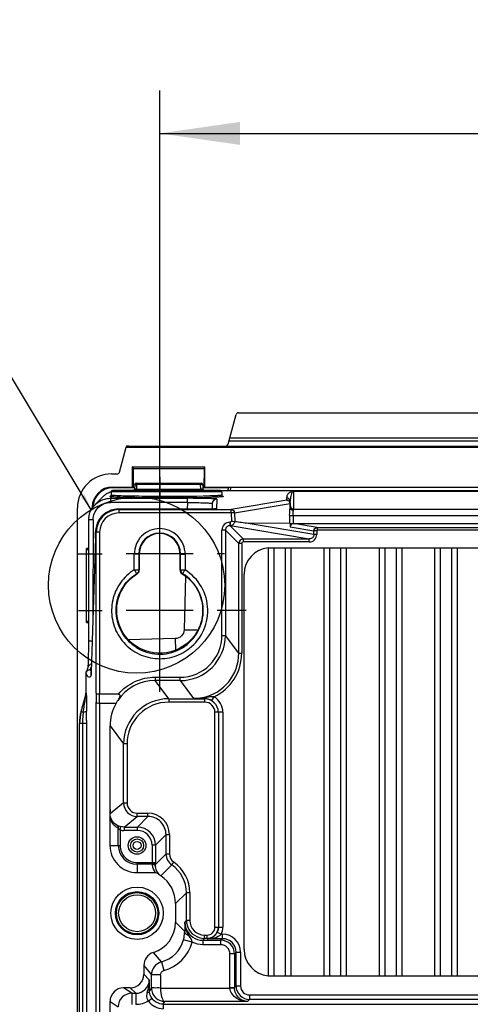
# Model space of a CAD drawing. Header units: inches. Extents: x 0 to 117, y 0 to 83.
# Tile 57 of 62: x 75.35 to 79.27, y 50.6 to 59.17. Entities that reach past the tile are written whole.
import ezdxf

# ---------------------------------------------------------------- set-up
doc = ezdxf.new("R2010")
doc.units = ezdxf.units.IN
doc.header["$LTSCALE"] = 6.431102
doc.header["$MEASUREMENT"] = 0
doc.linetypes.add('CENTER', pattern=[0.6, 0.375, -0.075, 0.075, -0.075])
doc.layers.get('0').update_dxf_attribs({"linetype": 'CONTINUOUS'})
doc.layers.add('DEFAULT_1', color=7, linetype='CENTER')
doc.styles.get("Standard").update_dxf_attribs({"font": 'txt', "width": 0.8})
doc.dimstyles.new('DIMSTYLE_1', dxfattribs={"dimtxt": 0.78125, "dimasz": 0.7, "dimexe": 0.18, "dimexo": 0.0625, "dimgap": 0.09, "dimtad": 1, "dimdec": 0, "dimzin": 4, "dimdsep": 46, "dimtxsty": 'STANDARD', "dimblk": '_FILLED', "dimblk1": '_FILLED', "dimblk2": '_FILLED', "dimcen": 0.09, "dimadec": 0, "dimazin": 0, "dimtfac": 1, "dimtdec": 0, "dimtofl": 0, "dimtmove": 0, "dimatfit": 3, "dimldrblk": '_FILLED', "dimfxl": 1, "dimtolj": 1, "dimtzin": 4, "dimarcsym": 0})
doc.dimstyles.get("Standard").update_dxf_attribs({"dimtxt": 0.78125, "dimasz": 0.14, "dimexe": 0.18, "dimexo": 0.0625, "dimgap": 0.09, "dimtad": 1, "dimdec": 3, "dimzin": 4, "dimdsep": 46, "dimtxsty": 'STANDARD', "dimblk": '_FILLED', "dimblk1": '_FILLED', "dimblk2": '_FILLED', "dimcen": 0.09, "dimadec": 0, "dimazin": 0, "dimtp": 0.001, "dimtm": 0.001, "dimtfac": 1, "dimtdec": 3, "dimtofl": 0, "dimtmove": 0, "dimatfit": 3, "dimldrblk": '_FILLED', "dimfxl": 1, "dimtolj": 1, "dimtzin": 4, "dimarcsym": 0})

# ---------------------------------------------------------------- blocks, each defined once
blk = doc.blocks.new('_FILLED')
at = {"color": 0, "linetype": 'BYBLOCK'}
blk.add_solid([(0, 0), (-1, 0.143), (-1, -0.143)], dxfattribs=at)
blk = doc.blocks.new('*D13')
at = {"color": 7, "linetype": 'CONTINUOUS'}
for p, q in [((76.567, 54.3315), (76.567, 58.5564)), ((87.276, 54.6238), (87.276, 58.5564)), ((76.567, 58.1814), (81.9215, 58.1814)), ((87.276, 58.1814), (81.9215, 58.1814))]:
    blk.add_line(p, q, dxfattribs=at)
at = {"color": 7, "linetype": 'CONTINUOUS', "xscale": 0.7, "yscale": 0.7, "zscale": 0.7, "rotation": 180}
blk.add_blockref('_FILLED', (76.567, 58.1814), dxfattribs=at)
at = {"color": 7, "linetype": 'CONTINUOUS', "xscale": 0.7, "yscale": 0.7, "zscale": 0.7}
blk.add_blockref('_FILLED', (87.276, 58.1814), dxfattribs=at)
at = {"color": 7, "linetype": 'CONTINUOUS', "insert": (81.9215, 59.158), "char_height": 0.78125, "width": 1.875, "attachment_point": 2, "line_spacing_factor": 0.9}
blk.add_mtext('272', dxfattribs=at)

msp = doc.modelspace()

# ---------------------------------------------------------------- linework, layer by layer
at = {"color": 7, "linetype": 'CONTINUOUS'}
for p, q in [((77.2515, 55.7473), (86.5914, 55.7473)), ((77.1781, 55.5296), (77.2325, 55.7327)), ((77.17, 55.5017), (77.1604, 55.4719)), ((86.6729, 55.5017), (77.17, 55.5017)), ((77.1781, 55.5296), (86.6648, 55.5296)), ((76.2167, 55.2304), (76.275, 55.4481)), ((76.2784, 55.4565), (76.275, 55.4481)), ((76.275, 55.4481), (87.5679, 55.4481)), ((76.2978, 55.4572), (87.5451, 55.4572)), ((76.3309, 55.1012), (76.3309, 55.2783)), ((76.3339, 55.2774), (76.3309, 55.2783)), ((76.3309, 55.2783), (76.9608, 55.2783)), ((76.3339, 55.2774), (76.3352, 55.2635)), ((76.3352, 55.2635), (76.3369, 55.0992)), ((76.3352, 55.2635), (76.9565, 55.2635)), ((76.9548, 55.0992), (76.9565, 55.2635)), ((76.9565, 55.2635), (76.9579, 55.2774)), ((76.9579, 55.2774), (76.9608, 55.2783)), ((76.9608, 55.1012), (76.9608, 55.2783)), ((76.1472, 55.2158), (76.1977, 55.2158)), ((76.1439, 55.0584), (76.1439, 55.0302)), ((77.1085, 55.0584), (76.1439, 55.0584)), ((77.0966, 55.0702), (76.1557, 55.0702)), ((76.157, 55.1012), (76.3309, 55.1012)), ((76.1604, 55.0977), (76.1604, 55.0955)), ((76.35, 55.0955), (76.1604, 55.0955)), ((76.3369, 55.0992), (76.3309, 55.1012)), ((76.3369, 55.0992), (76.35, 55.0992)), ((76.35, 55.1239), (76.3479, 55.0831)), ((76.3618, 55.1351), (76.9299, 55.1351)), ((76.3675, 55.082), (76.3697, 55.1239)), ((76.3675, 55.082), (76.3675, 55.0702)), ((76.3675, 55.082), (76.9243, 55.082)), ((76.3697, 55.1351), (76.3697, 55.1239)), ((76.9221, 55.1239), (76.3697, 55.1239)), ((76.9221, 55.1239), (76.9221, 55.1351)), ((76.9243, 55.082), (76.9221, 55.1239)), ((76.9243, 55.082), (76.9243, 55.0702)), ((76.9417, 55.1239), (76.9439, 55.0831)), ((76.9417, 55.0992), (76.9548, 55.0992)), ((77.1691, 55.0955), (76.9417, 55.0955)), ((76.9548, 55.0992), (76.9608, 55.1012)), ((76.9608, 55.1012), (86.8821, 55.1012)), ((86.7415, 55.0691), (77.1014, 55.0691)), ((77.1085, 55.0584), (77.1085, 55.0315)), ((77.1615, 55.0691), (77.1697, 55.0995)), ((77.1807, 55.0691), (77.1889, 55.0995)), ((77.7329, 55.066), (77.7312, 55.0659)), ((77.7329, 55.066), (77.7329, 54.9062)), ((77.7329, 55.066), (86.11, 55.066)), ((76.0703, 55.0137), (76.0042, 54.9476)), ((76.138, 55.0031), (76.1511, 55.0161)), ((76.138, 55.0031), (76.138, 54.9661)), ((76.138, 55.0031), (76.8085, 55.0031)), ((76.8085, 54.9661), (76.8085, 55.0031)), ((77.0631, 54.9964), (77.0626, 54.9115)), ((77.0888, 55.0278), (77.0737, 55.0266)), ((77.1149, 55.0215), (77.1179, 55.0209)), ((77.6728, 54.9871), (77.1897, 54.9049)), ((77.6738, 54.9874), (77.6728, 54.9871)), ((77.6738, 55.007), (77.6739, 55.01)), ((77.6738, 54.9874), (77.6738, 55.007)), ((77.7034, 54.9797), (77.7034, 54.9775)), ((77.7034, 54.9337), (77.7034, 54.9775)), ((75.8518, 28.7628), (75.8518, 54.9209)), ((75.9798, 54.9172), (75.9798, 54.924)), ((75.9802, 54.9236), (75.9798, 54.924)), ((76.8085, 54.9661), (76.138, 54.9661)), ((76.2065, 54.9093), (76.2065, 54.9093)), ((76.2118, 54.9049), (76.2065, 54.9093)), ((76.9914, 54.9093), (76.2065, 54.9093)), ((76.2118, 54.9049), (76.2118, 54.8754)), ((76.2118, 54.9049), (77.1897, 54.9049)), ((76.8085, 54.9661), (76.807, 54.9093)), ((76.9829, 54.9093), (76.9829, 54.9093)), ((77.0053, 54.9094), (76.9914, 54.9093)), ((77.0179, 54.9095), (77.0053, 54.9094)), ((77.0289, 54.9097), (77.0179, 54.9095)), ((77.0246, 54.958), (77.0233, 54.9096)), ((77.0352, 54.9099), (77.0289, 54.9097)), ((77.0407, 54.91), (77.0352, 54.9099)), ((77.0454, 54.9102), (77.0407, 54.91)), ((77.0492, 54.9103), (77.0454, 54.9102)), ((77.1897, 54.8754), (77.1897, 54.9049)), ((77.2189, 54.876), (77.702, 54.9581)), ((77.702, 54.9581), (77.702, 54.9186)), ((77.7329, 54.9101), (86.11, 54.9101)), ((75.9486, 54.8138), (75.9468, 53.7175)), ((75.988, 54.8161), (75.9867, 53.968)), ((77.1897, 54.8754), (76.2118, 54.8754)), ((76.5672, 54.5269), (76.567, 54.8114)), ((77.2189, 54.876), (77.1897, 54.8754)), ((77.1897, 54.8754), (77.1911, 54.8019)), ((77.2189, 54.876), (77.2203, 54.7992)), ((77.7275, 54.8511), (77.6983, 54.8506)), ((77.6995, 54.7853), (77.6983, 54.8506)), ((77.7281, 54.8511), (77.7281, 54.7849)), ((86.1148, 54.8511), (77.7281, 54.8511)), ((77.1092, 53.8092), (77.1092, 54.7263)), ((77.1387, 54.7263), (77.1092, 54.7263)), ((77.1387, 54.7263), (77.1387, 53.8092)), ((77.1387, 54.7263), (77.2554, 54.6096)), ((77.1781, 54.7951), (77.1781, 54.7656)), ((77.1781, 54.7951), (77.1817, 54.7951)), ((77.2947, 54.649), (77.1781, 54.7656)), ((77.1781, 54.7656), (77.1817, 54.7656)), ((77.1817, 54.7951), (77.1817, 54.7656)), ((77.1817, 54.7656), (77.8689, 54.649)), ((77.6995, 54.7853), (77.3369, 54.7849)), ((77.9091, 54.6878), (77.3369, 54.7849)), ((77.6996, 54.7853), (77.7034, 54.7849)), ((77.7034, 54.7849), (77.7031, 54.7557)), ((77.7031, 54.7557), (77.9094, 54.7207)), ((77.7034, 54.7849), (77.7287, 54.7849)), ((77.7288, 54.7849), (77.7281, 54.7849)), ((77.9386, 54.75), (77.7329, 54.7849)), ((77.7329, 54.7849), (86.11, 54.7849)), ((77.9091, 54.6878), (77.9094, 54.7207)), ((77.9346, 54.7205), (77.9094, 54.7207)), ((77.9345, 54.7201), (77.9345, 54.6882)), ((77.9386, 54.75), (77.9386, 54.7244)), ((77.9386, 54.75), (85.9043, 54.75)), ((85.9043, 54.7244), (77.9386, 54.7244)), ((76.0084, 54.6584), (75.9716, 53.4906)), ((76.0084, 54.6572), (76.0084, 54.6584)), ((76.015, 54.7105), (76.0095, 54.7105)), ((76.015, 53.3055), (76.015, 54.7105)), ((76.0446, 54.7082), (76.015, 54.7082)), ((76.0446, 54.7083), (76.0446, 53.2985)), ((77.2947, 54.649), (77.2947, 54.6234)), ((77.2947, 54.649), (77.8689, 54.649)), ((77.8689, 54.6234), (77.8689, 54.649)), ((77.9344, 54.6876), (77.9091, 54.6878)), ((75.9306, 53.9202), (75.9306, 54.5666)), ((75.9482, 54.5489), (75.9306, 54.5666)), ((75.9482, 54.5666), (75.9306, 54.5666)), ((77.2554, 53.6537), (77.2554, 54.6096)), ((77.281, 54.6096), (77.2554, 54.6096)), ((77.281, 54.6096), (77.281, 53.6537)), ((77.8689, 54.6234), (77.2947, 54.6234)), ((77.512, 54.5721), (86.3309, 54.5721)), ((77.512, 54.5712), (77.512, 50.8447)), ((77.5612, 54.5718), (77.5612, 50.8441)), ((77.6596, 54.5721), (77.6596, 50.8439)), ((77.7089, 54.5721), (77.7089, 50.8439)), ((77.9943, 54.5721), (77.9943, 50.8439)), ((78.0435, 54.5721), (78.0435, 50.8439)), ((78.1419, 54.5721), (78.1419, 50.8439)), ((78.1911, 54.5721), (78.1911, 50.8439)), ((78.4766, 54.5721), (78.4766, 50.8439)), ((78.5258, 54.5721), (78.5258, 50.8439)), ((78.6242, 54.5721), (78.6242, 50.8439)), ((78.6734, 54.5721), (78.6734, 50.8439)), ((78.9589, 54.5721), (78.9589, 50.8439)), ((79.0081, 54.5721), (79.0081, 50.8439)), ((79.1065, 54.5721), (79.1065, 50.8439)), ((79.1557, 54.5721), (79.1557, 50.8439)), ((76.8594, 54.519), (76.2747, 54.519)), ((76.3847, 54.5172), (76.3453, 54.5172)), ((76.3453, 54.3801), (76.3453, 54.5168)), ((76.39, 54.519), (76.3847, 54.5172)), ((76.3847, 54.5172), (76.3847, 54.3801)), ((76.39, 54.519), (76.39, 54.379)), ((76.7443, 54.379), (76.7443, 54.519)), ((76.7496, 54.5172), (76.7443, 54.519)), ((76.7496, 54.3801), (76.7496, 54.5172)), ((76.7496, 54.5172), (76.7889, 54.5172)), ((76.7889, 54.5168), (76.7889, 54.3802)), ((76.3453, 54.3802), (76.3847, 54.3801)), ((76.39, 54.379), (76.3847, 54.3801)), ((76.7443, 54.379), (76.7496, 54.3801)), ((76.7496, 54.3801), (76.7889, 54.3802)), ((76.3712, 54.3455), (76.3668, 54.3466)), ((76.763, 54.3455), (76.7675, 54.3466)), ((76.7917, 54.3253), (76.7795, 53.8583)), ((77.3015, 51.0741), (77.3015, 54.3418)), ((76.567, 54.019), (76.5672, 54.2238)), ((76.8595, 54.0269), (76.2749, 54.0269)), ((75.9472, 53.9369), (75.9306, 53.9202)), ((75.9306, 53.9202), (75.9472, 53.9202)), ((76.7028, 53.7808), (76.296, 53.7701)), ((76.7028, 53.7808), (76.7056, 53.6799)), ((77.1092, 53.8092), (77.1387, 53.8092)), ((77.2554, 53.6537), (77.1387, 53.8092)), ((75.9468, 53.7175), (75.9465, 53.6778)), ((75.9455, 53.6175), (75.945, 53.5961)), ((75.946, 53.6417), (75.9455, 53.6175)), ((75.9465, 53.6778), (75.946, 53.6417)), ((77.2554, 53.6537), (77.281, 53.6537)), ((75.9374, 53.5135), (75.9355, 53.5076)), ((75.9422, 53.5312), (75.9421, 53.5305)), ((75.9441, 53.5668), (75.9438, 53.5573)), ((75.9445, 53.5775), (75.9441, 53.5668)), ((75.945, 53.5961), (75.9445, 53.5775)), ((75.9684, 53.5044), (75.9636, 53.5125)), ((75.9252, 53.4732), (75.9252, 53.3066)), ((75.9719, 53.4996), (75.9684, 53.5044)), ((75.9717, 53.4956), (75.9717, 53.4944)), ((76.5283, 53.4451), (76.5283, 53.4156)), ((76.5283, 53.4451), (76.7453, 53.4451)), ((76.7453, 53.4156), (76.7453, 53.4451)), ((76.6469, 53.2574), (76.5283, 53.4156)), ((76.7453, 53.4156), (76.5283, 53.4156)), ((76.7453, 53.4156), (76.8619, 53.2601)), ((75.8853, 53.1466), (75.9256, 53.2907)), ((75.9252, 53.3066), (75.9277, 53.3066)), ((75.9252, 53.2907), (75.9256, 53.2907)), ((76.015, 53.3055), (76.0138, 53.2267)), ((76.0434, 53.2198), (76.0446, 53.2985)), ((76.208, 53.2985), (76.0446, 53.2985)), ((76.6469, 53.2574), (76.6469, 53.2279)), ((76.6469, 53.2574), (76.9596, 53.2574)), ((76.8846, 53.2597), (76.8619, 53.2601)), ((76.9283, 53.2591), (76.8846, 53.2597)), ((76.9391, 53.259), (76.9283, 53.2591)), ((76.9605, 53.2587), (76.9391, 53.259)), ((76.9596, 53.2574), (76.9605, 53.2587)), ((76.9596, 53.2279), (76.9596, 53.2574)), ((77.0208, 53.241), (77.041, 53.2747)), ((75.9024, 53.1418), (75.909, 53.1832)), ((76.0138, 29.7876), (76.0138, 53.2267)), ((76.0434, 53.2198), (76.0434, 29.7946)), ((76.0434, 53.2198), (76.1885, 53.2198)), ((76.9596, 53.2279), (76.6469, 53.2279)), ((75.8828, 53.1466), (75.8853, 53.1466)), ((75.8853, 53.1466), (75.9024, 53.1418)), ((77.1173, 53.1398), (77.0481, 53.1394)), ((77.0481, 51.2685), (77.0481, 53.1394)), ((77.0776, 53.1394), (77.0779, 53.1398)), ((77.0776, 53.1394), (77.0776, 51.2684)), ((77.1173, 53.1398), (77.1173, 51.2682)), ((75.9305, 53.0407), (75.8683, 53.0407)), ((75.8708, 29.9736), (75.8708, 53.0407)), ((75.8947, 53.0407), (75.8947, 29.9736)), ((75.9305, 53.0666), (75.9305, 53.0407)), ((75.9305, 53.0407), (75.9305, 29.9736)), ((76.1351, 52.2946), (76.1351, 53.0217)), ((76.1351, 53.0217), (76.2534, 52.8639)), ((76.2534, 52.3498), (76.2534, 52.8639)), ((76.2829, 52.8639), (76.2534, 52.8639)), ((76.2829, 52.8638), (76.2829, 52.3498)), ((76.2534, 52.3498), (76.1354, 52.2554)), ((76.2534, 52.3498), (76.2829, 52.3498)), ((76.2566, 52.1398), (76.3715, 52.2317)), ((76.3715, 52.2317), (76.3715, 52.2613)), ((76.3715, 52.2613), (76.465, 52.2613)), ((76.465, 52.2317), (76.3715, 52.2317)), ((76.465, 52.2317), (76.3731, 52.1398)), ((76.465, 52.2317), (76.465, 52.2613)), ((76.1341, 52.2188), (76.1341, 51.9797)), ((76.2225, 52.1143), (76.2293, 52.143)), ((76.2069, 51.9796), (76.2069, 52.129)), ((76.2225, 52.1143), (76.2225, 51.9797)), ((76.2566, 52.1398), (76.2566, 52.1103)), ((76.2566, 52.1398), (76.3731, 52.1398)), ((76.3731, 52.1103), (76.2566, 52.1103)), ((76.3731, 52.1103), (76.3731, 52.1398)), ((76.5305, 51.9824), (76.6224, 52.0743)), ((76.6224, 51.9067), (76.6224, 52.0743)), ((76.6224, 52.0743), (76.6519, 52.0743)), ((76.6519, 52.0743), (76.6519, 51.9067)), ((76.1341, 51.9796), (76.2225, 51.9796)), ((76.501, 51.9824), (76.501, 51.8303)), ((76.5305, 51.9824), (76.501, 51.9824)), ((76.5305, 51.9824), (76.5305, 51.8318)), ((76.6224, 51.9067), (76.5304, 51.8147)), ((76.6224, 51.9067), (76.6519, 51.9067)), ((76.3703, 51.8318), (76.3703, 51.7434)), ((76.3703, 51.8318), (76.5305, 51.8318)), ((76.5022, 51.8162), (76.3703, 51.8162)), ((76.5009, 51.8265), (76.5009, 51.8257)), ((76.5304, 51.8147), (76.5305, 51.8313)), ((76.5784, 51.7151), (76.673, 51.8097)), ((76.673, 51.8098), (76.6899, 51.834)), ((76.3704, 51.7434), (76.5311, 51.7434)), ((76.7049, 51.4728), (76.7996, 51.5674)), ((76.7996, 51.3276), (76.7996, 51.5674)), ((76.8291, 51.5674), (76.7996, 51.5674)), ((76.8291, 51.5675), (76.8291, 51.3276)), ((76.7049, 51.4728), (76.7049, 51.3103)), ((76.7848, 51.2303), (76.7049, 51.3103)), ((76.7996, 51.3276), (76.7865, 51.3113)), ((76.7996, 51.3276), (76.8291, 51.3276)), ((76.957, 51.1701), (76.957, 51.1996)), ((76.957, 51.1996), (76.9792, 51.1996)), ((76.9792, 51.1701), (76.9792, 51.1996)), ((77.0481, 51.2685), (77.1173, 51.2682)), ((77.0677, 51.2246), (77.103, 51.2072)), ((77.103, 51.2072), (77.1136, 51.2072)), ((77.1136, 51.1678), (77.1136, 51.2072)), ((76.8505, 51.1381), (76.7745, 51.1588)), ((76.944, 51.1538), (76.957, 51.1701)), ((76.944, 51.1538), (76.944, 51.1145)), ((76.944, 51.1538), (77.0997, 51.1538)), ((77.0997, 51.1145), (76.944, 51.1145)), ((76.9792, 51.1701), (76.957, 51.1701)), ((76.9792, 51.1701), (76.9815, 51.1678)), ((77.1136, 51.1678), (76.9815, 51.1678)), ((77.1136, 51.1678), (77.0997, 51.1538)), ((77.0997, 51.1145), (77.0997, 51.1538)), ((76.582, 50.9655), (76.512, 51.0474)), ((77.1784, 50.7416), (77.1784, 51.0358)), ((77.2177, 51.0358), (77.1784, 51.0358)), ((77.2177, 51.0358), (77.2317, 51.0497)), ((77.2177, 51.0358), (77.2177, 50.7421)), ((77.2317, 50.756), (77.2317, 51.0497)), ((77.2317, 51.0497), (77.2711, 51.0497)), ((77.2711, 51.0497), (77.2711, 50.756)), ((76.582, 50.9655), (76.6029, 50.8896)), ((76.4293, 50.9347), (76.4293, 50.8575)), ((76.4293, 50.9347), (76.4953, 50.8516)), ((76.4768, 50.8101), (76.4293, 50.8575)), ((76.4953, 50.7391), (76.4953, 50.8516)), ((76.5741, 50.8516), (76.4953, 50.8516)), ((76.5741, 50.8517), (76.5741, 50.738)), ((77.512, 50.8439), (86.3309, 50.8439)), ((76.3244, 50.692), (76.2532, 50.7395)), ((76.3112, 50.7395), (76.2532, 50.7395)), ((76.3112, 50.7395), (76.3587, 50.692)), ((76.3244, 50.692), (76.3244, 50.5936)), ((76.3244, 50.692), (76.3587, 50.692)), ((76.3587, 50.692), (76.3587, 50.5936)), ((76.4559, 50.6939), (76.4541, 50.6859)), ((76.4953, 50.7391), (76.4785, 50.7139)), ((76.5741, 50.738), (77.1784, 50.738)), ((77.1784, 50.7421), (77.2177, 50.7421)), ((77.1784, 50.7412), (77.1784, 50.7407)), ((77.1784, 50.7403), (77.1784, 50.7398)), ((77.1784, 50.7394), (77.1784, 50.7389)), ((77.1784, 50.7385), (77.1784, 50.738)), ((77.2317, 50.756), (77.2177, 50.7421)), ((77.2317, 50.756), (77.2711, 50.756)), ((76.1351, 37.4323), (76.1351, 50.6214)), ((76.1351, 50.6214), (76.2063, 50.5739)), ((76.5009, 50.6464), (76.4688, 50.6237)), ((76.5972, 50.5967), (76.6127, 50.62)), ((76.5972, 50.5967), (76.5972, 50.5573)), ((76.5972, 50.5967), (87.2457, 50.5967)), ((77.3318, 50.62), (76.6127, 50.62)), ((77.3318, 50.62), (77.3498, 50.638)), ((77.3498, 50.6773), (77.3498, 50.638)), ((77.3498, 50.6773), (86.4931, 50.6773)), ((86.4931, 50.638), (77.3498, 50.638))]:
    msp.add_line(p, q, dxfattribs=at)
for points in [[(76.348, 55.0849), (76.3479, 55.0843), (76.3475, 55.0818), (76.3469, 55.0793), (76.3459, 55.0771), (76.3447, 55.075), (76.3433, 55.0731), (76.3417, 55.0715), (76.3401, 55.0702)], [(76.9516, 55.0702), (76.9512, 55.0705), (76.9497, 55.0718), (76.9483, 55.0733), (76.947, 55.075), (76.9459, 55.0769), (76.945, 55.0789), (76.9444, 55.081), (76.9439, 55.0833), (76.9438, 55.0848)], [(77.7315, 55.066), (77.7302, 55.066), (77.7292, 55.066), (77.7291, 55.066)], [(76.1429, 55.0256), (76.1416, 55.0232), (76.1401, 55.0217), (76.1391, 55.0209), (76.1385, 55.0206), (76.1385, 55.0205)], [(76.1439, 55.0301), (76.1438, 55.0286), (76.1429, 55.0256)], [(77.1148, 55.0213), (77.115, 55.0213), (77.1151, 55.0213), (77.1149, 55.0213), (77.1145, 55.0215), (77.1139, 55.0218), (77.1127, 55.0226), (77.111, 55.0242), (77.1095, 55.0268), (77.1086, 55.03), (77.1085, 55.0315)], [(77.0551, 54.9107), (77.0552, 54.9107), (77.0552, 54.9107), (77.055, 54.9107), (77.0543, 54.9106), (77.0534, 54.9105), (77.0522, 54.9105), (77.0508, 54.9104), (77.0492, 54.9103)], [(77.7329, 54.7849), (77.7324, 54.7849), (77.732, 54.7849), (77.7315, 54.7849), (77.7311, 54.7849), (77.7306, 54.7849), (77.7301, 54.7849), (77.7295, 54.7849)], [(77.9345, 54.7201), (77.9347, 54.721), (77.9349, 54.7218), (77.9352, 54.7226), (77.9356, 54.7231), (77.9362, 54.7236), (77.9367, 54.7239), (77.9373, 54.7242), (77.9379, 54.7244), (77.9386, 54.7244)], [(75.9423, 53.5304), (75.9414, 53.5271), (75.9394, 53.52), (75.9374, 53.5135)], [(75.9438, 53.5573), (75.9434, 53.5493), (75.9432, 53.5457), (75.943, 53.5425), (75.9428, 53.5396), (75.9426, 53.537), (75.9425, 53.5347), (75.9423, 53.5328), (75.9422, 53.5312)], [(75.932, 53.4976), (75.9304, 53.4935), (75.9289, 53.4899), (75.9286, 53.4891)], [(75.9355, 53.5076), (75.9337, 53.5023), (75.932, 53.4976)], [(75.9716, 53.4906), (75.9713, 53.483), (75.9711, 53.4796), (75.971, 53.4765), (75.9708, 53.4737), (75.9707, 53.4711), (75.9705, 53.4689), (75.9704, 53.467), (75.9703, 53.4654), (75.9701, 53.4642), (75.97, 53.4633), (75.97, 53.4631)], [(76.501, 51.8303), (76.501, 51.828), (76.501, 51.8272)]]:
    msp.add_lwpolyline(points, dxfattribs=at)
for centre, radius in [((76.366, 54.247), 0.7669), ((76.3703, 51.9796), 0.0766), ((76.3703, 51.9796), 0.0569), ((76.3703, 51.9796), 0.0351), ((76.3703, 51.3891), 0.2279), ((76.3703, 51.3891), 0.1886), ((76.3703, 51.3891), 0.1801), ((76.3703, 51.3891), 0.1604)]:
    msp.add_circle(centre, radius, dxfattribs=at)
for centre, radius, start, end in [((76.147, 54.9206), 0.2952, 89.94869, 179.95305), ((76.1604, 54.9206), 0.1749, 89.99608, 178.10536), ((76.1604, 54.9203), 0.1774, 90.01743, 103.81337), ((76.1557, 55.0584), 0.0118, 90.00003, 160), ((76.3618, 55.1233), 0.0118, 90, 177), ((76.9299, 55.1233), 0.0118, 3, 90), ((77.0966, 55.0584), 0.0118, 30, 89.99997), ((76.1604, 54.9205), 0.1772, 131.49931, 145.50738), ((77.0639, 54.957), 0.0393, 89.96987, 178.50997), ((77.6726, 54.9585), 0.0286, 79.1985, 89.63811), ((77.6738, 54.9775), 0.0295, 80.27692, 89.98964), ((77.7324, 55.0071), 0.0586, 166.7531, 177.15887), ((76.1599, 54.9206), 0.1767, 175.05121, 179.99162), ((76.2118, 54.7081), 0.1968, 90.00357, 179.9902), ((76.2065, 54.7125), 0.1968, 108.73807, 164.93583), ((76.2068, 54.711), 0.1983, 90.07601, 108.67173), ((77.0617, 54.8725), 0.0389, 90.05283, 99.79172), ((77.6742, 54.9579), 0.0291, 0.06616, 10.61), ((77.7329, 54.9393), 0.0292, 259.83448, 269.94027), ((76.1375, 54.8134), 0.1888, 173.5096, 179.91573), ((76.2118, 54.7082), 0.1672, 89.97617, 179.96379), ((76.2123, 54.711), 0.2028, 164.94366, 179.49701), ((77.1781, 54.7263), 0.0689, 89.99592, 179.99977), ((77.1781, 54.7263), 0.0393, 89.93322, 180.06677), ((76.5671, 54.5172), 0.1824, 0.01715, 179.98284), ((76.5671, 54.519), 0.1772, 0.00141, 179.99859), ((77.2947, 54.6096), 0.0394, 90.01007, 179.98993), ((77.5317, 54.3418), 0.2302, 94.90472, 180), ((76.3508, 54.379), 0.0392, 353.3261, 359.98157), ((76.567, 54.0251), 0.3794, 237.24545, 57.99442), ((76.7452, 53.8092), 0.3935, 270.00757, 0.00542), ((76.7453, 53.809), 0.3639, 269.99661, 0.02977), ((76.862, 53.6535), 0.3934, 281.99641, 0.022), ((75.8018, 53.5842), 0.1769, 336.09379, 337.52996), ((75.7548, 53.6034), 0.2278, 337.57801, 340.00574), ((75.6672, 53.6352), 0.3209, 340.01445, 342.39666), ((76.0085, 53.454), 0.0397, 161.06282, 179.83105), ((74.6066, 53.5374), 1.3658, 357.86114, 358.19423), ((76.5282, 53.0223), 0.3934, 89.98867, 146.0588), ((76.6469, 52.8639), 0.3935, 90.00758, 180.00541), ((76.8649, 53.8824), 0.6223, 269.72849, 276.3841), ((76.8618, 53.6527), 0.3926, 270.01574, 276.03053), ((76.8614, 53.657), 0.397, 276.02492, 281.97293), ((76.8644, 53.889), 0.629, 276.35941, 279.54112), ((76.9595, 53.14), 0.1175, 359.95564, 89.96203), ((76.9583, 53.143), 0.1158, 85.09499, 88.91734), ((77.2621, 51.4334), 1.8587, 98.79171, 99.08426), ((77.0236, 52.9276), 0.3475, 87.12886, 88.32282), ((76.9599, 53.1398), 0.1574, 359.98002, 58.96159), ((76.6469, 52.864), 0.3639, 89.99606, 180.02957), ((76.9596, 53.1394), 0.0885, 359.97226, 89.9956), ((76.9555, 53.1327), 0.1264, 58.92322, 65.07037), ((76.2637, 53.0405), 0.3954, 164.43777, 179.96473), ((76.266, 53.0405), 0.3952, 164.43501, 179.96721), ((76.551, 53.0406), 0.6563, 174.9745, 179.98877), ((76.6043, 53.0364), 0.7098, 174.11158, 175.01052), ((76.5734, 53.0399), 0.6787, 171.36754, 174.14183), ((60.5614, 53.0664), 15.3691, 0.18433, 0.31371), ((54.5352, 53.0492), 21.3953, 0.04663, 0.17844), ((76.3715, 52.3498), 0.1181, 180.00637, 269.99716), ((76.3715, 52.3498), 0.0885, 180.00192, 270.01788), ((79.1249, 52.2968), 2.9898, 180.04269, 180.79355), ((76.4649, 52.0743), 0.187, 359.99983, 89.99526), ((76.465, 52.0743), 0.1574, 359.98814, 90.01186), ((76.2626, 52.2802), 0.1412, 250.47296, 254.06129), ((76.2588, 52.2669), 0.1273, 254.05232, 256.60746), ((76.2566, 52.2583), 0.148, 256.65748, 269.98516), ((76.3731, 51.9824), 0.1574, 0.00147, 89.99853), ((76.3731, 51.9824), 0.1279, 359.99025, 90.00838), ((76.3703, 51.9796), 0.2362, 179.97696, 270.02299), ((76.3703, 51.9796), 0.1634, 180, 270), ((76.3703, 51.9796), 0.1478, 179.98172, 270.01828), ((76.7405, 51.9067), 0.0886, 180.00053, 235.15875), ((76.6514, 51.8333), 0.1502, 186.54333, 190.09753), ((76.5044, 51.5675), 0.2951, 359.98751, 55.16392), ((76.5044, 51.5675), 0.3247, 359.99572, 55.15916), ((76.4294, 51.3102), 0.2755, 287.44584, 0.0038), ((83.4047, 51.1306), 6.6207, 178.43633, 179.13704), ((76.9432, 51.3113), 0.1567, 180.01531, 187.55491), ((76.9455, 51.3116), 0.159, 187.53876, 202.39787), ((76.9562, 51.3277), 0.1567, 180.02961, 187.56816), ((76.9585, 51.3279), 0.159, 187.55237, 202.4085), ((76.957, 51.3275), 0.1279, 179.98223, 270.00031), ((76.9432, 51.3109), 0.1565, 202.47566, 270.01246), ((76.9562, 51.3272), 0.1566, 202.48589, 269.9949), ((76.9792, 51.2685), 0.0689, 269.99138, 0.00929), ((76.9733, 51.2713), 0.1054, 321.23063, 333.70816), ((77.1143, 51.0497), 0.1567, 0.02284, 90.00249), ((76.5087, 51.2309), 0.2754, 285.42493, 344.81253), ((76.5086, 51.2311), 0.3543, 285.44252, 344.79059), ((76.9792, 51.268), 0.0979, 270.03394, 277.57348), ((76.9789, 51.2618), 0.0941, 271.63662, 275.22964), ((76.9786, 51.2634), 0.0957, 275.27901, 288.90325), ((77.0996, 51.0358), 0.1181, 0.01037, 89.98963), ((77.0997, 51.0358), 0.0787, 359.99157, 90.00878), ((77.1137, 51.0498), 0.118, 359.97339, 90.02661), ((76.5474, 50.9348), 0.1181, 107.4383, 180.01494), ((77.5317, 51.0741), 0.2302, 180, 265.09516), ((76.6134, 50.8516), 0.1181, 105.43569, 179.98094), ((76.3587, 50.81), 0.118, 269.97513, 359.94784), ((68.0803, 50.6081), 8.3989, 0.72154, 1.37807), ((76.3244, 50.5739), 0.1181, 90.02906, 179.97821), ((77.3498, 50.7561), 0.1181, 180.01034, 269.98962), ((77.3498, 50.756), 0.0787, 179.98647, 270.00418)]:
    msp.add_arc(centre, radius, start, end, dxfattribs=at)
for centre, major_axis, ratio, start_param, end_param in [((77.2515, 55.7276), (-0.012, 0.0157), 0.997825, -0.653447, 0.653447), ((77.1759, 55.5296), (0.0106, 0.0394), 0.050613, -2.342596, -1.557198), ((76.2988, 55.4565), (0.0204, 0), 0.034304, 1.618834, 3.127875), ((76.1977, 55.2355), (0, 0.0197), 0.999848, 3.141593, 4.45059), ((76.157, 54.924), (0.1253, -0.1253), 0.999695, 8.639532, 10.210024), ((76.204, 54.8801), (0.1337, 0.1337), 0.999315, 1.108765, 1.309248), ((76.204, 54.8801), (0.1337, 0.1337), 0.999315, 1.413635, 1.570796), ((76.204, 54.8801), (0.1337, 0.1337), 0.999315, 1.309248, 1.413635), ((76.4096, 51.4727), (0.2089, 0.2089), 0.999562, -0.785179, 0.177257), ((76.3112, 50.8576), (0.0835, -0.0835), 0.999695, -0.785246, 0.785246), ((76.2532, 50.6213), (0.0983, -0.0655), 0.999505, 2.158969, 3.729308)]:
    msp.add_ellipse(centre, major_axis=major_axis, ratio=ratio, start_param=start_param, end_param=end_param, dxfattribs=at)
for points, knots in [([(77.1374, 55.4572), (77.1402, 55.4572), (77.1494, 55.4586), (77.1583, 55.4655), (77.1604, 55.4719)], [0, 0, 0, 0, 0.28978, 1, 1, 1, 1]), ([(76.3675, 55.082), (76.3628, 55.0818), (76.3585, 55.0829), (76.3478, 55.0812), (76.3479, 55.0831)], [0, 0, 0, 0, 0.709757, 1, 1, 1, 1]), ([(76.35, 55.1239), (76.3501, 55.1259), (76.3607, 55.1222), (76.365, 55.1241), (76.3697, 55.1239)], [0, 0, 0, 0, 0.293489, 1, 1, 1, 1]), ([(76.9221, 55.1239), (76.9267, 55.1241), (76.9311, 55.1222), (76.9416, 55.1259), (76.9417, 55.1239)], [0, 0, 0, 0, 0.706511, 1, 1, 1, 1]), ([(76.9439, 55.0831), (76.944, 55.0811), (76.9331, 55.0829), (76.9288, 55.0818), (76.9243, 55.082)], [0, 0, 0, 0, 0.304666, 1, 1, 1, 1]), ([(77.6754, 55.0205), (77.6773, 55.0287), (77.6884, 55.0529), (77.7156, 55.0655), (77.7329, 55.066)], [0, 0, 0, 0, 0.327861, 1, 1, 1, 1]), ([(77.7312, 55.0659), (77.7219, 55.065), (77.713, 55.0451), (77.7054, 55.0168), (77.7035, 54.9942), (77.7034, 54.9797)], [0, 0, 0, 0, 0.297491, 0.53682, 1, 1, 1, 1]), ([(76.1336, 55.0188), (76.1341, 55.0192), (76.1359, 55.0199), (76.1376, 55.0205), (76.1388, 55.0208)], [0, 0, 0, 0, 0.347561, 1, 1, 1, 1]), ([(76.1511, 55.0161), (76.1487, 55.0163), (76.1431, 55.0172), (76.1365, 55.0161), (76.1336, 55.0181)], [0, 0, 0, 0, 0.398441, 1, 1, 1, 1]), ([(76.1439, 55.0302), (76.1439, 55.0276), (76.1437, 55.0218), (76.1371, 55.0201), (76.1351, 55.0213)], [0, 0, 0, 0, 0.536614, 1, 1, 1, 1]), ([(76.1624, 55.0279), (76.16, 55.0281), (76.1541, 55.029), (76.1473, 55.0279), (76.1441, 55.0299)], [0, 0, 0, 0, 0.396289, 1, 1, 1, 1]), ([(77.0138, 55.0116), (76.8527, 55.0063), (76.6118, 55.0053), (76.3243, 55.0094), (76.1977, 55.0119), (76.1511, 55.0161)], [0, 0, 0, 0, 0.560457, 0.837125, 1, 1, 1, 1]), ([(76.1624, 55.0279), (76.1624, 55.0251), (76.1623, 55.019), (76.1551, 55.0177), (76.1533, 55.0192)], [0, 0, 0, 0, 0.551711, 1, 1, 1, 1]), ([(77.0047, 55.0234), (76.8474, 55.0181), (76.6122, 55.0171), (76.3316, 55.0213), (76.208, 55.0236), (76.1624, 55.0279)], [0, 0, 0, 0, 0.560365, 0.83707, 1, 1, 1, 1]), ([(77.0631, 54.9964), (77.0632, 54.9981), (77.0529, 54.9971), (77.042, 54.9999), (77.0167, 55), (76.9861, 55.0014), (76.9478, 55.002), (76.888, 55.0029), (76.8409, 55.0031), (76.8085, 55.0031)], [0, 0, 0, 0, 0.019673, 0.077095, 0.170392, 0.29509, 0.446327, 0.61871, 1, 1, 1, 1]), ([(77.0737, 55.0266), (77.0691, 55.0263), (77.0461, 55.025), (77.0231, 55.0241), (77.0047, 55.0234)], [0, 0, 0, 0, 0.203113, 1, 1, 1, 1]), ([(77.0847, 55.0148), (77.0799, 55.0145), (77.0563, 55.0131), (77.0326, 55.0123), (77.0138, 55.0116)], [0, 0, 0, 0, 0.203033, 1, 1, 1, 1]), ([(77.1202, 55.0197), (77.1196, 55.0166), (77.1024, 55.0184), (77.0935, 55.0154), (77.0847, 55.0148)], [0, 0, 0, 0, 0.260878, 1, 1, 1, 1]), ([(77.1085, 55.0315), (77.1085, 55.0297), (77.0983, 55.0297), (77.0937, 55.0283), (77.0888, 55.0278)], [0, 0, 0, 0, 0.26266, 1, 1, 1, 1]), ([(77.1085, 55.0315), (77.1085, 55.0305), (77.1087, 55.0285), (77.1092, 55.0265), (77.1096, 55.0256)], [0, 0, 0, 0, 0.480436, 1, 1, 1, 1]), ([(77.1096, 55.0256), (77.1102, 55.024), (77.1122, 55.0204), (77.1164, 55.0217), (77.1177, 55.0228)], [0, 0, 0, 0, 0.48791, 1, 1, 1, 1]), ([(77.1179, 55.0209), (77.1185, 55.0207), (77.1193, 55.0205), (77.1202, 55.0199), (77.1202, 55.0197)], [0, 0, 0, 0, 0.670737, 1, 1, 1, 1]), ([(76.8085, 54.9661), (76.8362, 54.9662), (76.887, 54.966), (76.9475, 54.965), (76.9857, 54.963), (77.0068, 54.9621), (77.0163, 54.9599), (77.0246, 54.9595), (77.0246, 54.958)], [0, 0, 0, 0, 0.382818, 0.706703, 0.830659, 0.922655, 0.97948, 1, 1, 1, 1]), ([(76.9829, 54.9093), (77.0004, 54.9093), (77.0266, 54.9102), (77.053, 54.9096), (77.0617, 54.9111)], [0, 0, 0, 0, 0.665928, 1, 1, 1, 1]), ([(77.1897, 54.9049), (77.1971, 54.9049), (77.2125, 54.8986), (77.2188, 54.8834), (77.2189, 54.876)], [0, 0, 0, 0, 0.498006, 1, 1, 1, 1]), ([(77.6983, 54.8506), (77.6982, 54.857), (77.6982, 54.8797), (77.6993, 54.9026), (77.702, 54.9186)], [0, 0, 0, 0, 0.282594, 1, 1, 1, 1]), ([(77.702, 54.9581), (77.7023, 54.9581), (77.7036, 54.9581), (77.7028, 54.9579), (77.7027, 54.9579)], [0, 0, 0, 0, 0.731006, 1, 1, 1, 1]), ([(77.702, 54.9186), (77.7025, 54.9224), (77.7033, 54.9264), (77.7031, 54.9314), (77.7027, 54.9317)], [0, 0, 0, 0, 0.870176, 1, 1, 1, 1]), ([(77.7311, 54.8965), (77.7276, 54.8967), (77.7152, 54.8991), (77.7033, 54.9096), (77.702, 54.9186)], [0, 0, 0, 0, 0.281096, 1, 1, 1, 1]), ([(77.7329, 54.9062), (77.7254, 54.9061), (77.7102, 54.9116), (77.7034, 54.9266), (77.7034, 54.9337)], [0, 0, 0, 0, 0.512504, 1, 1, 1, 1]), ([(77.7275, 54.8511), (77.7273, 54.8554), (77.7274, 54.8706), (77.7284, 54.8859), (77.7311, 54.8965)], [0, 0, 0, 0, 0.282524, 1, 1, 1, 1]), ([(77.7311, 54.8965), (77.7316, 54.8983), (77.7322, 54.9002), (77.733, 54.9046), (77.7321, 54.9047)], [0, 0, 0, 0, 0.670511, 1, 1, 1, 1]), ([(75.988, 54.8161), (75.9827, 54.8161), (75.9737, 54.8159), (75.9608, 54.8159), (75.9547, 54.8144), (75.9486, 54.8149), (75.9486, 54.8138)], [0, 0, 0, 0, 0.40065, 0.70585, 0.91314, 1, 1, 1, 1]), ([(77.1817, 54.7656), (77.1907, 54.7657), (77.2095, 54.7726), (77.219, 54.7902), (77.2203, 54.7992)], [0, 0, 0, 0, 0.498819, 1, 1, 1, 1]), ([(77.2203, 54.7992), (77.2192, 54.7993), (77.2094, 54.8), (77.1996, 54.8007), (77.1911, 54.8019)], [0, 0, 0, 0, 0.116342, 1, 1, 1, 1]), ([(77.3369, 54.7849), (77.3174, 54.7849), (77.2786, 54.7919), (77.2397, 54.7965), (77.2203, 54.7992)], [0, 0, 0, 0, 0.499058, 1, 1, 1, 1]), ([(76.7889, 54.5168), (76.7882, 54.5734), (76.7414, 54.6914), (76.5671, 54.7626), (76.3929, 54.6915), (76.346, 54.5735), (76.3453, 54.5168)], [0, 0, 0, 0, 0.250023, 0.499988, 0.74996, 1, 1, 1, 1]), ([(77.6996, 54.7856), (77.7007, 54.7854), (77.7104, 54.7851), (77.7201, 54.7849), (77.7287, 54.7849)], [0, 0, 0, 0, 0.118941, 1, 1, 1, 1]), ([(77.9094, 54.7207), (77.9094, 54.7282), (77.9157, 54.7437), (77.9312, 54.75), (77.9386, 54.75)], [0, 0, 0, 0, 0.501482, 1, 1, 1, 1]), ([(76.0084, 54.6572), (76.0086, 54.6611), (76.0091, 54.6789), (76.0093, 54.6966), (76.0095, 54.7105)], [0, 0, 0, 0, 0.221312, 1, 1, 1, 1]), ([(77.8689, 54.6234), (77.8855, 54.6234), (77.9203, 54.637), (77.9344, 54.6716), (77.9345, 54.6882)], [0, 0, 0, 0, 0.5, 1, 1, 1, 1]), ([(77.9091, 54.6878), (77.909, 54.6777), (77.9001, 54.6568), (77.879, 54.649), (77.8689, 54.649)], [0, 0, 0, 0, 0.499824, 1, 1, 1, 1]), ([(77.281, 54.6096), (77.281, 54.6129), (77.2811, 54.6201), (77.2895, 54.6213), (77.2916, 54.6196)], [0, 0, 0, 0, 0.542946, 1, 1, 1, 1]), ([(76.3453, 54.3801), (76.2987, 54.3505), (76.2157, 54.2729), (76.1474, 54.1174), (76.1442, 53.9475), (76.2075, 53.7896), (76.3269, 53.6684), (76.4841, 53.6032), (76.6538, 53.6039), (76.7583, 53.6485), (76.8038, 53.6796)], [0, 0, 0, 0, 0.124985, 0.249895, 0.374893, 0.500003, 0.625138, 0.750278, 0.875251, 1, 1, 1, 1]), ([(76.3453, 54.3802), (76.3501, 54.3723), (76.358, 54.3621), (76.3632, 54.3493), (76.3662, 54.3468)], [0, 0, 0, 0, 0.700662, 1, 1, 1, 1]), ([(76.7678, 54.347), (76.7688, 54.3467), (76.7706, 54.3522), (76.7753, 54.3571), (76.7814, 54.3684), (76.7861, 54.3761), (76.7889, 54.3802)], [0, 0, 0, 0, 0.082205, 0.299805, 0.622365, 1, 1, 1, 1]), ([(76.8038, 53.6796), (76.8603, 53.7182), (76.9553, 53.8259), (77.0028, 54.0339), (76.9472, 54.241), (76.8462, 54.3425), (76.7889, 54.3802)], [0, 0, 0, 0, 0.249927, 0.499699, 0.749722, 1, 1, 1, 1]), ([(76.3617, 53.706), (76.3088, 53.74), (76.219, 53.837), (76.1718, 54.0277), (76.2214, 54.218), (76.3129, 54.3134), (76.3662, 54.3468)], [0, 0, 0, 0, 0.249972, 0.499931, 0.749886, 1, 1, 1, 1]), ([(76.3403, 53.7295), (76.2927, 53.7658), (76.2141, 53.8633), (76.1788, 54.0463), (76.2322, 54.225), (76.3203, 54.314), (76.3712, 54.3455)], [0, 0, 0, 0, 0.25, 0.499984, 0.749961, 1, 1, 1, 1]), ([(76.763, 54.3455), (76.8057, 54.3191), (76.8814, 54.2484), (76.9431, 54.1066), (76.944, 53.9519), (76.8658, 53.764), (76.634, 53.6135), (76.4185, 53.6699), (76.3403, 53.7295)], [0, 0, 0, 0, 0.126311, 0.252582, 0.37887, 0.505172, 0.752594, 1, 1, 1, 1]), ([(76.7795, 53.8583), (76.779, 53.8388), (76.7626, 53.7985), (76.7224, 53.7813), (76.7028, 53.7808)], [0, 0, 0, 0, 0.499953, 1, 1, 1, 1]), ([(76.7795, 53.8583), (76.7901, 53.858), (76.8303, 53.8572), (76.8705, 53.857), (76.9001, 53.8574)], [0, 0, 0, 0, 0.263895, 1, 1, 1, 1]), ([(75.947, 53.7595), (75.947, 53.7605), (75.952, 53.7602), (75.9609, 53.7622), (75.9723, 53.7618), (75.9801, 53.7618)], [0, 0, 0, 0, 0.086436, 0.296299, 1, 1, 1, 1]), ([(77.041, 53.2747), (77.1111, 53.3085), (77.2362, 53.4166), (77.2804, 53.5758), (77.281, 53.6537)], [0, 0, 0, 0, 0.499999, 1, 1, 1, 1]), ([(75.9737, 53.5588), (75.9698, 53.5581), (75.9558, 53.5537), (75.9451, 53.5407), (75.9423, 53.5304)], [0, 0, 0, 0, 0.271749, 1, 1, 1, 1]), ([(75.9349, 53.4585), (75.9392, 53.4533), (75.9505, 53.4429), (75.9644, 53.4498), (75.9688, 53.454)], [0, 0, 0, 0, 0.527611, 1, 1, 1, 1]), ([(75.9688, 53.454), (75.971, 53.4561), (75.969, 53.4689), (75.9712, 53.4786), (75.9715, 53.4865)], [0, 0, 0, 0, 0.280855, 1, 1, 1, 1]), ([(76.208, 53.2985), (76.2475, 53.3438), (76.3464, 53.4193), (76.4682, 53.4448), (76.5283, 53.4451)], [0, 0, 0, 0, 0.500001, 1, 1, 1, 1]), ([(75.909, 53.1832), (75.912, 53.2018), (75.9184, 53.2375), (75.9219, 53.2737), (75.9256, 53.2907)], [0, 0, 0, 0, 0.521024, 1, 1, 1, 1]), ([(75.9277, 53.3066), (75.929, 53.298), (75.9287, 53.2754), (75.9301, 53.2235), (75.9301, 53.1801), (75.9302, 53.1505)], [0, 0, 0, 0, 0.166872, 0.431144, 1, 1, 1, 1]), ([(76.015, 53.3055), (76.0155, 53.3022), (76.0292, 53.2996), (76.0377, 53.2985), (76.0446, 53.2985)], [0, 0, 0, 0, 0.325876, 1, 1, 1, 1]), ([(76.208, 53.2985), (76.2135, 53.2985), (76.2257, 53.289), (76.2178, 53.2715), (76.2111, 53.2565), (76.205, 53.2467), (76.2019, 53.2419)], [0, 0, 0, 0, 0.24344, 0.497088, 0.747011, 1, 1, 1, 1]), ([(76.9605, 53.2587), (76.9612, 53.2588), (76.966, 53.2596), (76.9671, 53.2659), (76.9675, 53.2698)], [0, 0, 0, 0, 0.153286, 1, 1, 1, 1]), ([(76.0138, 53.2267), (76.0142, 53.2234), (76.028, 53.2209), (76.0364, 53.2198), (76.0434, 53.2198)], [0, 0, 0, 0, 0.325899, 1, 1, 1, 1]), ([(75.9024, 53.1418), (75.9092, 53.1426), (75.9174, 53.1442), (75.9297, 53.1475), (75.9303, 53.1505)], [0, 0, 0, 0, 0.686528, 1, 1, 1, 1]), ([(76.1349, 52.294), (76.1349, 52.2815), (76.1311, 52.2565), (76.1341, 52.2314), (76.1341, 52.2188)], [0, 0, 0, 0, 0.499878, 1, 1, 1, 1]), ([(76.198, 52.1547), (76.1826, 52.1625), (76.1495, 52.1893), (76.1354, 52.2316), (76.1354, 52.2554)], [0, 0, 0, 0, 0.42157, 1, 1, 1, 1]), ([(76.1685, 52.1577), (76.1648, 52.1616), (76.1495, 52.1794), (76.1387, 52.2013), (76.1341, 52.2188)], [0, 0, 0, 0, 0.228247, 1, 1, 1, 1]), ([(76.2069, 52.129), (76.2074, 52.1319), (76.2083, 52.1412), (76.2035, 52.1514), (76.198, 52.1547)], [0, 0, 0, 0, 0.313669, 1, 1, 1, 1]), ([(76.5009, 51.825), (76.5079, 51.8249), (76.5174, 51.8242), (76.5302, 51.8185), (76.5304, 51.8147)], [0, 0, 0, 0, 0.646812, 1, 1, 1, 1]), ([(76.5009, 51.825), (76.5009, 51.8234), (76.5011, 51.8204), (76.5018, 51.8175), (76.5022, 51.8162)], [0, 0, 0, 0, 0.547181, 1, 1, 1, 1]), ([(76.5022, 51.8162), (76.5058, 51.8164), (76.5179, 51.8155), (76.53, 51.8055), (76.5314, 51.7971)], [0, 0, 0, 0, 0.302788, 1, 1, 1, 1]), ([(76.5314, 51.7971), (76.5312, 51.7982), (76.5305, 51.8039), (76.5304, 51.8098), (76.5309, 51.8146)], [0, 0, 0, 0, 0.181361, 1, 1, 1, 1]), ([(76.563, 51.7278), (76.5582, 51.7329), (76.5423, 51.7531), (76.5334, 51.7785), (76.5314, 51.7971)], [0, 0, 0, 0, 0.271066, 1, 1, 1, 1]), ([(76.7745, 51.1588), (76.7763, 51.1653), (76.7818, 51.1888), (76.7845, 51.213), (76.7848, 51.2303)], [0, 0, 0, 0, 0.27944, 1, 1, 1, 1]), ([(76.8247, 51.1912), (76.8191, 51.1931), (76.8018, 51.2002), (76.7852, 51.2171), (76.7848, 51.2303)], [0, 0, 0, 0, 0.309548, 1, 1, 1, 1]), ([(77.0096, 51.1729), (77.0137, 51.1743), (77.0311, 51.1816), (77.0463, 51.194), (77.0554, 51.2053)], [0, 0, 0, 0, 0.228244, 1, 1, 1, 1]), ([(76.5741, 50.8517), (76.5742, 50.86), (76.5796, 50.8774), (76.5949, 50.8872), (76.6029, 50.8896)], [0, 0, 0, 0, 0.500002, 1, 1, 1, 1]), ([(76.4541, 50.6859), (76.4513, 50.6702), (76.4538, 50.6469), (76.465, 50.628), (76.4688, 50.6237)], [0, 0, 0, 0, 0.73452, 1, 1, 1, 1]), ([(76.4785, 50.7139), (76.4785, 50.7118), (76.4753, 50.7013), (76.464, 50.6961), (76.4559, 50.6939)], [0, 0, 0, 0, 0.201512, 1, 1, 1, 1]), ([(76.5009, 50.6464), (76.497, 50.6519), (76.4848, 50.6725), (76.4788, 50.6967), (76.4785, 50.7139)], [0, 0, 0, 0, 0.281886, 1, 1, 1, 1]), ([(76.5741, 50.738), (76.5641, 50.7382), (76.5458, 50.7385), (76.5213, 50.7377), (76.5058, 50.7402), (76.497, 50.7378), (76.4953, 50.7391)], [0, 0, 0, 0, 0.378674, 0.700964, 0.918884, 1, 1, 1, 1]), ([(76.5058, 50.6903), (76.515, 50.6697), (76.5456, 50.6336), (76.5908, 50.6202), (76.6127, 50.62)], [0, 0, 0, 0, 0.506947, 1, 1, 1, 1]), ([(76.5741, 50.738), (76.5745, 50.7099), (76.5774, 50.6726), (76.5982, 50.6211), (76.6127, 50.62)], [0, 0, 0, 0, 0.658772, 1, 1, 1, 1]), ([(77.1784, 50.738), (77.1876, 50.7387), (77.2006, 50.7388), (77.212, 50.7412), (77.2174, 50.741), (77.2177, 50.7421)], [0, 0, 0, 0, 0.694978, 0.912916, 1, 1, 1, 1]), ([(77.3318, 50.62), (77.2991, 50.6206), (77.2294, 50.6365), (77.1797, 50.7019), (77.1784, 50.738)], [0, 0, 0, 0, 0.474496, 1, 1, 1, 1]), ([(77.3318, 50.62), (77.3064, 50.6209), (77.246, 50.6445), (77.2178, 50.7076), (77.2177, 50.7421)], [0, 0, 0, 0, 0.423884, 1, 1, 1, 1])]:
    msp.add_open_spline(points, degree=3, knots=knots, dxfattribs=at)
for points in [[(76.118, 55.0926), (76.0906, 55.0858), (76.0642, 55.072), (76.043, 55.0533)], [(76.348, 55.0849), (76.3477, 55.0793), (76.3445, 55.0735), (76.34, 55.0702)], [(76.3479, 55.0831), (76.3476, 55.0783), (76.3454, 55.0734), (76.342, 55.0701)], [(76.9438, 55.0848), (76.9441, 55.0793), (76.9472, 55.0734), (76.9516, 55.0701)], [(76.9439, 55.0831), (76.9441, 55.0784), (76.9463, 55.0734), (76.9497, 55.0702)], [(76.0144, 55.0209), (75.9973, 54.9961), (75.9865, 54.9658), (75.9839, 54.9358)], [(76.0044, 54.9477), (76.0241, 54.9675), (76.0489, 54.9831), (76.0753, 54.9923)], [(76.0753, 54.9923), (76.0953, 54.9994), (76.1168, 55.0031), (76.138, 55.0031)], [(77.6738, 54.9874), (77.6864, 54.9874), (77.7006, 54.9756), (77.7029, 54.9632)], [(77.698, 54.9723), (77.694, 54.9794), (77.686, 54.985), (77.678, 54.9865)], [(77.7014, 54.988), (77.6979, 54.9971), (77.6884, 55.0049), (77.6788, 55.0066)], [(77.702, 54.9581), (77.7019, 54.963), (77.7004, 54.968), (77.698, 54.9723)], [(77.7034, 54.9775), (77.7034, 54.9811), (77.7027, 54.9847), (77.7014, 54.988)], [(75.9499, 54.8348), (75.9521, 54.8546), (75.9576, 54.8744), (75.9659, 54.8925)], [(75.9659, 54.8925), (75.9753, 54.9129), (75.9885, 54.9319), (76.0044, 54.9477)], [(75.9994, 54.8733), (76.0142, 54.9089), (76.0456, 54.9403), (76.0812, 54.9549)], [(76.0812, 54.9549), (76.0991, 54.9622), (76.1187, 54.9661), (76.138, 54.9661)], [(77.7034, 54.9396), (77.7034, 54.9345), (77.7048, 54.9293), (77.7073, 54.9248)], [(77.7073, 54.9248), (77.7115, 54.9176), (77.7196, 54.912), (77.7278, 54.9106)], [(75.988, 54.8161), (75.9881, 54.8356), (75.992, 54.8554), (75.9994, 54.8733)], [(77.1911, 54.8019), (77.1899, 54.7983), (77.1855, 54.7952), (77.1817, 54.7951)], [(77.7287, 54.7849), (77.7159, 54.7831), (77.7032, 54.7687), (77.7031, 54.7557)], [(76.3847, 54.3801), (76.3846, 54.3674), (76.377, 54.3535), (76.3662, 54.3468)], [(76.3712, 54.3455), (76.381, 54.3515), (76.3884, 54.3631), (76.3897, 54.3744)], [(76.7443, 54.379), (76.7443, 54.3662), (76.7521, 54.3522), (76.763, 54.3455)], [(76.7496, 54.3801), (76.7496, 54.3674), (76.7573, 54.3535), (76.768, 54.3468)], [(75.9388, 53.5029), (75.9455, 53.5087), (75.9548, 53.5122), (75.9636, 53.5125)], [(75.9252, 53.4732), (75.9252, 53.4786), (75.9264, 53.4842), (75.9286, 53.4891)], [(75.9252, 53.4732), (75.928, 53.4681), (75.9312, 53.4631), (75.9349, 53.4585)], [(75.9286, 53.4891), (75.9309, 53.4943), (75.9345, 53.4992), (75.9388, 53.5029)], [(75.923, 53.2907), (75.9244, 53.2957), (75.9258, 53.3013), (75.9242, 53.3063)], [(75.9256, 53.2907), (75.927, 53.2957), (75.9283, 53.3013), (75.9268, 53.3063)], [(77.0088, 53.2474), (76.9961, 53.2533), (76.9822, 53.2571), (76.9682, 53.2583)], [(77.0338, 53.275), (77.0152, 53.2755), (76.9965, 53.2731), (76.978, 53.2702)], [(76.1885, 53.2198), (76.1539, 53.1602), (76.1349, 53.089), (76.1349, 53.0201)], [(76.2019, 53.2419), (76.1972, 53.2347), (76.1925, 53.2274), (76.1889, 53.2196)], [(76.2069, 52.129), (76.1927, 52.1364), (76.1796, 52.1461), (76.1685, 52.1577)], [(76.2154, 52.1472), (76.2094, 52.1493), (76.2036, 52.1518), (76.198, 52.1547)], [(76.2566, 52.1398), (76.2476, 52.1398), (76.2379, 52.1401), (76.23, 52.1444)], [(76.2069, 52.129), (76.2112, 52.1234), (76.2163, 52.118), (76.2225, 52.1143)], [(76.6224, 51.9067), (76.6224, 51.8702), (76.6431, 51.8306), (76.673, 51.8097)], [(76.5311, 51.7434), (76.5172, 51.7618), (76.5076, 51.7842), (76.5035, 51.807)], [(76.5311, 51.7434), (76.5429, 51.7434), (76.5546, 51.7361), (76.563, 51.7278)], [(76.563, 51.7278), (76.5677, 51.7232), (76.5727, 51.7185), (76.5787, 51.7159)], [(76.7939, 51.2581), (76.789, 51.2753), (76.7865, 51.2934), (76.7865, 51.3113)], [(76.8037, 51.2304), (76.7999, 51.2394), (76.7965, 51.2487), (76.7939, 51.2581)], [(76.8247, 51.1912), (76.8166, 51.2037), (76.8095, 51.2168), (76.8037, 51.2304)], [(76.9815, 51.1678), (77.0241, 51.1683), (77.0731, 51.1769), (77.103, 51.2072)], [(76.9921, 51.171), (77.017, 51.1743), (77.042, 51.1887), (77.0573, 51.2086)], [(77.0573, 51.2086), (77.0701, 51.2254), (77.0776, 51.2474), (77.0776, 51.2685)], [(77.0779, 51.2682), (77.0779, 51.2533), (77.0744, 51.238), (77.0678, 51.2246)], [(77.103, 51.2072), (77.1123, 51.2259), (77.1173, 51.2473), (77.1173, 51.2682)], [(76.8505, 51.1381), (76.8477, 51.1576), (76.8354, 51.1747), (76.8247, 51.1912)], [(76.944, 51.1145), (76.9118, 51.1145), (76.8787, 51.1228), (76.8505, 51.1381)], [(76.4768, 50.8101), (76.4772, 50.7708), (76.4655, 50.7321), (76.4559, 50.6939)], [(76.4953, 50.7391), (76.4953, 50.7224), (76.499, 50.7054), (76.5058, 50.6903)], [(76.4688, 50.6237), (76.436, 50.6043), (76.3967, 50.5936), (76.3587, 50.5936)], [(76.4688, 50.6237), (76.4967, 50.5844), (76.549, 50.5573), (76.5972, 50.5573)], [(76.5972, 50.5967), (76.5611, 50.5967), (76.5218, 50.617), (76.5009, 50.6464)]]:
    msp.add_open_spline(points, degree=3, dxfattribs=at)
at = {"layer": 'DEFAULT_1', "color": 7, "linetype": 'CENTER'}
for p, q in [((76.567, 55.187), (76.567, 55.019)), ((75.8497, 54.519), (76.067, 54.519)), ((76.5672, 54.2238), (76.5672, 54.5269)), ((77.1325, 54.519), (77.067, 54.519)), ((75.8603, 54.0269), (76.0672, 54.0269)), ((77.3189, 54.0269), (77.0672, 54.0269)), ((76.5672, 53.3188), (76.567, 54.019))]:
    msp.add_line(p, q, dxfattribs=at)

# ---------------------------------------------------------------- dimensions: what is measured, and where the dimension line sits
at = {"color": 7, "linetype": 'CONTINUOUS'}
dim = msp.add_linear_dim(base=(87.276, 58.1814), p1=(76.567, 54.3315), p2=(87.276, 54.6238), dimstyle='DIMSTYLE_1', dxfattribs=at)
dim.commit()
dim.dimension.update_dxf_attribs({"geometry": '*D13', "text_midpoint": (80.984, 58.7674), "dimtype": 160})

# ---------------------------------------------------------------- leaders
msp.add_leader([(75.9706, 54.9042), (73.9156, 58.3189), (72.6656, 58.3189)], dimstyle='STANDARD', override={"dimtad": 0}, dxfattribs=at)

doc.saveas('drawing.dxf')
